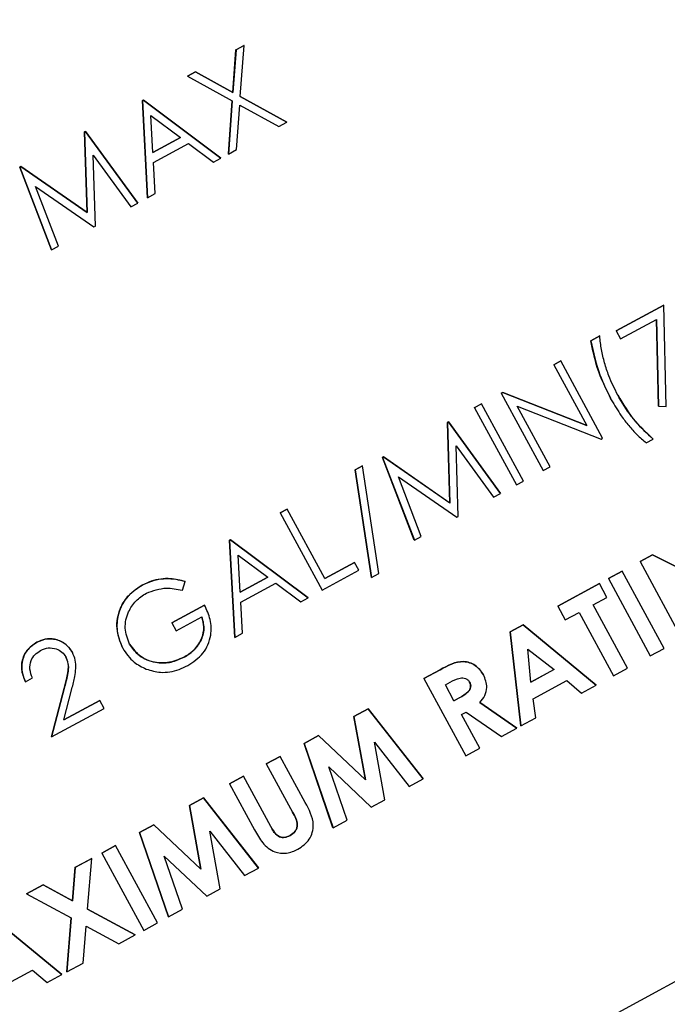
# Model space of a CAD drawing. Header units: inches. Extents: x 0.6 to 33.8, y 0 to 21.7.
# Tile 54 of 169: x 12.827 to 12.946, y 15.283 to 15.465. Entities that reach past the tile are written whole.
import ezdxf

# ---------------------------------------------------------------- set-up
doc = ezdxf.new("R2010")
doc.units = ezdxf.units.IN
doc.header["$MEASUREMENT"] = 0
doc.layers.add('FORMAT', color=7, linetype='Continuous')
doc.styles.add('SLDTEXTSTYLE3', font='TXT', dxfattribs={"width": 0.75})
doc.dimstyles.new('SLDDIMSTYLE0', dxfattribs={"dimtxt": 0.125, "dimasz": 0.13, "dimexe": 0, "dimexo": 0.0625, "dimgap": 0.03125, "dimtad": 0, "dimtih": 1, "dimtoh": 1, "dimdec": 1, "dimlfac": 4, "dimrnd": 1e-09, "dimzin": 12, "dimdsep": 46, "dimtxsty": 'SLDTEXTSTYLE3', "dimsah": 1, "dimcen": 0.09, "dimadec": 0, "dimazin": 3, "dimtfac": 1, "dimtdec": 1, "dimtofl": 0, "dimtmove": 0, "dimatfit": 3, "dimfxl": 0, "dimfrac": 2, "dimtolj": 1, "dimtzin": 12, "dimarcsym": 0})

# ---------------------------------------------------------------- blocks, each defined once
blk = doc.blocks.new('_D_3')
at = {"layer": 'FORMAT'}
for p, q in [((5.99027, 17.00098), (3.34158, 17.00098)), ((3.46658, 17.00098), (3.46658, 10.7356)), ((3.28186, 10.71021), (3.24378, 10.71021)), ((3.24378, 10.71021), (3.24378, 10.51177)), ((3.65131, 10.71021), (3.68939, 10.71021)), ((3.68939, 10.71021), (3.68939, 10.51177)), ((3.24378, 10.51177), (3.28186, 10.51177)), ((3.68939, 10.51177), (3.65131, 10.51177)), ((3.46658, 4.05937), (3.46658, 10.32475)), ((13.00303, 4.05937), (3.34158, 4.05937))]:
    blk.add_line(p, q, dxfattribs=at)
for points in [[(3.46658, 17.00098), (3.44658, 16.87098), (3.48658, 16.87098)], [(3.46658, 4.05937), (3.48658, 4.18937), (3.44658, 4.18937)]]:
    blk.add_solid(points, dxfattribs=at)
at = {"layer": 'FORMAT', "char_height": 0.125, "attachment_point": 1, "style": 'SLDTEXTSTYLE3'}
for s, insert in [('1315', (3.28186, 10.67291)), ('51.8', (3.30495, 10.48588))]:
    blk.add_mtext(s, dxfattribs=dict(at, insert=insert))

msp = doc.modelspace()

# ---------------------------------------------------------------- linework, layer by layer
at = {"color": 7, "linetype": 'Continuous'}
for p, q in [((12.86604, 15.45194), (12.86661, 15.45981)), ((12.86662, 15.4598), (12.86604, 15.45193)), ((12.86661, 15.45981), (12.86809, 15.46061)), ((12.86662, 15.4598), (12.86661, 15.45981)), ((12.8681, 15.46061), (12.86662, 15.4598)), ((12.86741, 15.45118), (12.8681, 15.46061)), ((12.8681, 15.46061), (12.86809, 15.46061)), ((12.85766, 15.45495), (12.85913, 15.45575)), ((12.85914, 15.45575), (12.85766, 15.45495)), ((12.85913, 15.45575), (12.86604, 15.45194)), ((12.85914, 15.45575), (12.85913, 15.45575)), ((12.86604, 15.45193), (12.85914, 15.45575)), ((12.85766, 15.45495), (12.85766, 15.45495)), ((12.85766, 15.45495), (12.86593, 15.45038)), ((12.86604, 15.45193), (12.86604, 15.45194)), ((12.84932, 15.45043), (12.8495, 15.45053)), ((12.84951, 15.45053), (12.84932, 15.45043)), ((12.85029, 15.43248), (12.84932, 15.45043)), ((12.84932, 15.45043), (12.84932, 15.45043)), ((12.84932, 15.45043), (12.85029, 15.43247)), ((12.8495, 15.45053), (12.86384, 15.43982)), ((12.84951, 15.45053), (12.8495, 15.45053)), ((12.86384, 15.43982), (12.84951, 15.45053)), ((12.86522, 15.44057), (12.86593, 15.45038)), ((12.86593, 15.45038), (12.86522, 15.44056)), ((12.86741, 15.45118), (12.87602, 15.44643)), ((12.87602, 15.44642), (12.86741, 15.45118)), ((12.8667, 15.44137), (12.8673, 15.44962)), ((12.8673, 15.44962), (12.87454, 15.44562)), ((12.85128, 15.44083), (12.85091, 15.44769)), ((12.85091, 15.44769), (12.85639, 15.4436)), ((12.87454, 15.44562), (12.87602, 15.44642)), ((12.87602, 15.44642), (12.87602, 15.44643)), ((12.83863, 15.44464), (12.83882, 15.44474)), ((12.83882, 15.44473), (12.83863, 15.44463)), ((12.8391, 15.42973), (12.83863, 15.44464)), ((12.83863, 15.44463), (12.83863, 15.44464)), ((12.83863, 15.44463), (12.8391, 15.42972)), ((12.83882, 15.44474), (12.84846, 15.43148)), ((12.83882, 15.44473), (12.83882, 15.44474)), ((12.84846, 15.43148), (12.83882, 15.44473)), ((12.85639, 15.4436), (12.85128, 15.44083)), ((12.85128, 15.44083), (12.85638, 15.4436)), ((12.85138, 15.43899), (12.85786, 15.4425)), ((12.85786, 15.4425), (12.86245, 15.43906)), ((12.86522, 15.44056), (12.8667, 15.44137)), ((12.84023, 15.44032), (12.84717, 15.43078)), ((12.84065, 15.42724), (12.84023, 15.44032)), ((12.86245, 15.43906), (12.86384, 15.43982)), ((12.86384, 15.43982), (12.86384, 15.43982)), ((12.86522, 15.44056), (12.86522, 15.44057)), ((12.82667, 15.43815), (12.82685, 15.43825)), ((12.82685, 15.43824), (12.82667, 15.43815)), ((12.83252, 15.42284), (12.82667, 15.43815)), ((12.82667, 15.43815), (12.82667, 15.43815)), ((12.82667, 15.43815), (12.83253, 15.42284)), ((12.82685, 15.43825), (12.8391, 15.42973)), ((12.82685, 15.43824), (12.82685, 15.43825)), ((12.8391, 15.42972), (12.82685, 15.43824)), ((12.85169, 15.43323), (12.85138, 15.43899)), ((12.8296, 15.43458), (12.84036, 15.42709)), ((12.83382, 15.42354), (12.8296, 15.43458)), ((12.85029, 15.43247), (12.85169, 15.43323)), ((12.85029, 15.43247), (12.85029, 15.43248)), ((12.84717, 15.43078), (12.84846, 15.43148)), ((12.84846, 15.43148), (12.84846, 15.43148)), ((12.8391, 15.42972), (12.8391, 15.42973)), ((12.84036, 15.42709), (12.84065, 15.42724)), ((12.83253, 15.42284), (12.83252, 15.42284)), ((12.83253, 15.42284), (12.83382, 15.42354)), ((12.93686, 15.40785), (12.94566, 15.41262)), ((12.94566, 15.41262), (12.93687, 15.40785)), ((12.94566, 15.41262), (12.94566, 15.41262)), ((12.94609, 15.3939), (12.94566, 15.41262)), ((12.93766, 15.40639), (12.94428, 15.40998)), ((12.94465, 15.39391), (12.94428, 15.40998)), ((12.94428, 15.40998), (12.94465, 15.39391)), ((12.93217, 15.40602), (12.93382, 15.40691)), ((12.93382, 15.40691), (12.93217, 15.40602)), ((12.93382, 15.40691), (12.93382, 15.40691)), ((12.93687, 15.40785), (12.93686, 15.40785)), ((12.93687, 15.40785), (12.93766, 15.40639)), ((12.93217, 15.40602), (12.93217, 15.40602)), ((12.92533, 15.4016), (12.92661, 15.40229)), ((12.92661, 15.40229), (12.92533, 15.4016)), ((12.92533, 15.4016), (12.92533, 15.4016)), ((12.92533, 15.4016), (12.93142, 15.39035)), ((12.92661, 15.40229), (12.92661, 15.40229)), ((12.93435, 15.38801), (12.92661, 15.40229)), ((12.91562, 15.39634), (12.91589, 15.39648)), ((12.91589, 15.39648), (12.91562, 15.39633)), ((12.91562, 15.39633), (12.91562, 15.39634)), ((12.91562, 15.39633), (12.92337, 15.38205)), ((12.91589, 15.39648), (12.93142, 15.39036)), ((12.93142, 15.39035), (12.91589, 15.39648)), ((12.91589, 15.39648), (12.91589, 15.39648)), ((12.91067, 15.39366), (12.91196, 15.39435)), ((12.91068, 15.39365), (12.91067, 15.39366)), ((12.91196, 15.39435), (12.91068, 15.39365)), ((12.91068, 15.39365), (12.91842, 15.37937)), ((12.9197, 15.38006), (12.91196, 15.39435)), ((12.91196, 15.39435), (12.91196, 15.39435)), ((12.91857, 15.39396), (12.93406, 15.38785)), ((12.92465, 15.38274), (12.91857, 15.39396)), ((12.93595, 15.39512), (12.93595, 15.39512)), ((12.94465, 15.39391), (12.94609, 15.3939)), ((12.94465, 15.39391), (12.94465, 15.39391)), ((12.90566, 15.39094), (12.90585, 15.39104)), ((12.90585, 15.39103), (12.90566, 15.39093)), ((12.90613, 15.37603), (12.90566, 15.39094)), ((12.90566, 15.39093), (12.90566, 15.39094)), ((12.90566, 15.39093), (12.90613, 15.37602)), ((12.90585, 15.39104), (12.91549, 15.37778)), ((12.90585, 15.39103), (12.90585, 15.39104)), ((12.91549, 15.37778), (12.90585, 15.39103)), ((12.90726, 15.38662), (12.9142, 15.37708)), ((12.90768, 15.37354), (12.90726, 15.38662)), ((12.93406, 15.38785), (12.93435, 15.38801)), ((12.9424, 15.38716), (12.94368, 15.38785)), ((12.94368, 15.38785), (12.94368, 15.38785)), ((12.8937, 15.38445), (12.89388, 15.38455)), ((12.89388, 15.38455), (12.8937, 15.38445)), ((12.89955, 15.36914), (12.8937, 15.38445)), ((12.8937, 15.38445), (12.8937, 15.38445)), ((12.8937, 15.38445), (12.89956, 15.36914)), ((12.89388, 15.38455), (12.90613, 15.37603)), ((12.89388, 15.38455), (12.89388, 15.38455)), ((12.90613, 15.37602), (12.89388, 15.38455)), ((12.88861, 15.38217), (12.88996, 15.3829)), ((12.88997, 15.3829), (12.88861, 15.38216)), ((12.88997, 15.3829), (12.88996, 15.3829)), ((12.89302, 15.36299), (12.88997, 15.3829)), ((12.92337, 15.38205), (12.92465, 15.38274)), ((12.89167, 15.36227), (12.88861, 15.38217)), ((12.88861, 15.38216), (12.88861, 15.38217)), ((12.88861, 15.38216), (12.89167, 15.36226)), ((12.89663, 15.38088), (12.90739, 15.37339)), ((12.90085, 15.36984), (12.89663, 15.38088)), ((12.91842, 15.37937), (12.9197, 15.38006)), ((12.9142, 15.37708), (12.91549, 15.37778)), ((12.91549, 15.37778), (12.91549, 15.37778)), ((12.90613, 15.37602), (12.90613, 15.37603)), ((12.87478, 15.37419), (12.87606, 15.37489)), ((12.87606, 15.37489), (12.87478, 15.37419)), ((12.87478, 15.37419), (12.88252, 15.35991)), ((12.87478, 15.37419), (12.87478, 15.37419)), ((12.88301, 15.36207), (12.87606, 15.37489)), ((12.87606, 15.37489), (12.87606, 15.37489)), ((12.90739, 15.37339), (12.90768, 15.37354)), ((12.89956, 15.36914), (12.90085, 15.36984)), ((12.86544, 15.36913), (12.86562, 15.36923)), ((12.86562, 15.36923), (12.86544, 15.36913)), ((12.8664, 15.35117), (12.86544, 15.36913)), ((12.86544, 15.36913), (12.86544, 15.36913)), ((12.86544, 15.36913), (12.86641, 15.35117)), ((12.86562, 15.36923), (12.87996, 15.35852)), ((12.86562, 15.36923), (12.86562, 15.36923)), ((12.87996, 15.35852), (12.86562, 15.36923)), ((12.89956, 15.36914), (12.89955, 15.36914)), ((12.8674, 15.35952), (12.86703, 15.36638)), ((12.86703, 15.36638), (12.8725, 15.36229)), ((12.94126, 15.36522), (12.94357, 15.36647)), ((12.94357, 15.36647), (12.94126, 15.36521)), ((12.94357, 15.36647), (12.95515, 15.36058)), ((12.95515, 15.36058), (12.94357, 15.36647)), ((12.94357, 15.36647), (12.94357, 15.36647)), ((12.88301, 15.36207), (12.8885, 15.36505)), ((12.88851, 15.36505), (12.88301, 15.36207)), ((12.88851, 15.36505), (12.8885, 15.36505)), ((12.8893, 15.36358), (12.88851, 15.36505)), ((12.94126, 15.36521), (12.94126, 15.36522)), ((12.94126, 15.36521), (12.949, 15.35093)), ((12.88252, 15.35991), (12.8893, 15.36358)), ((12.89167, 15.36226), (12.89302, 15.36299)), ((12.9354, 15.36204), (12.93796, 15.36343)), ((12.93796, 15.36343), (12.9354, 15.36204)), ((12.94571, 15.34914), (12.93796, 15.36343)), ((12.93796, 15.36343), (12.93796, 15.36343)), ((12.8493, 15.36085), (12.8493, 15.36085)), ((12.8567, 15.35989), (12.85724, 15.36152)), ((12.85724, 15.36152), (12.85723, 15.36153)), ((12.8674, 15.35953), (12.8725, 15.3623)), ((12.8725, 15.36229), (12.8674, 15.35952)), ((12.8675, 15.35768), (12.87397, 15.36119)), ((12.87397, 15.36119), (12.87857, 15.35776)), ((12.89167, 15.36226), (12.89167, 15.36227)), ((12.92606, 15.35698), (12.93375, 15.36115)), ((12.93375, 15.36114), (12.92606, 15.35697)), ((12.93375, 15.36114), (12.93375, 15.36115)), ((12.93514, 15.35858), (12.93375, 15.36114)), ((12.9354, 15.36204), (12.94314, 15.34775)), ((12.9354, 15.36204), (12.9354, 15.36204)), ((12.59836, 15.09812), (13.07747, 15.35788)), ((12.85476, 15.35386), (12.8608, 15.35714)), ((12.8608, 15.35713), (12.85476, 15.35386)), ((12.8608, 15.35713), (12.8608, 15.35714)), ((12.86781, 15.35193), (12.8675, 15.35768)), ((12.87857, 15.35776), (12.87996, 15.35852)), ((12.87996, 15.35852), (12.87996, 15.35852)), ((12.93258, 15.35719), (12.93514, 15.35858)), ((12.93893, 15.34547), (12.93258, 15.35719)), ((12.92606, 15.35697), (12.92606, 15.35698)), ((12.92606, 15.35697), (12.92745, 15.35441)), ((12.92745, 15.35441), (12.93001, 15.3558)), ((12.93001, 15.3558), (12.93637, 15.34408)), ((12.85476, 15.35386), (12.85555, 15.35239)), ((12.85476, 15.35386), (12.85476, 15.35386)), ((12.85555, 15.35239), (12.86031, 15.35497)), ((12.91727, 15.35221), (12.91965, 15.3535)), ((12.91965, 15.3535), (12.91727, 15.35221)), ((12.91965, 15.3535), (12.93316, 15.34235)), ((12.93316, 15.34234), (12.91965, 15.3535)), ((12.91965, 15.3535), (12.91965, 15.3535)), ((12.86641, 15.35117), (12.86781, 15.35193)), ((12.91924, 15.3348), (12.91727, 15.35221)), ((12.91727, 15.35221), (12.91924, 15.3348)), ((12.91727, 15.35221), (12.91727, 15.35221)), ((12.82979, 15.35027), (12.82979, 15.35028)), ((12.86641, 15.35117), (12.8664, 15.35117)), ((12.83641, 15.34837), (12.8364, 15.34837)), ((12.84568, 15.34918), (12.84568, 15.34918)), ((12.92108, 15.3429), (12.92054, 15.34902)), ((12.92054, 15.34902), (12.92537, 15.34522)), ((12.94314, 15.34775), (12.94571, 15.34914)), ((12.85701, 15.3475), (12.85701, 15.3475)), ((12.90133, 15.34357), (12.90432, 15.34519)), ((12.90432, 15.34519), (12.90133, 15.34357)), ((12.90432, 15.34519), (12.90432, 15.34519)), ((12.92108, 15.34291), (12.92536, 15.34523)), ((12.92537, 15.34522), (12.92108, 15.3429)), ((12.93637, 15.34408), (12.93893, 15.34547)), ((12.82771, 15.34299), (12.82899, 15.34368)), ((12.82771, 15.34299), (12.82771, 15.34299)), ((12.90133, 15.34357), (12.90133, 15.34357)), ((12.90133, 15.34357), (12.90908, 15.32928)), ((12.90529, 15.34239), (12.90616, 15.34287)), ((12.91233, 15.34428), (12.91232, 15.34428)), ((12.9215, 15.33981), (12.92773, 15.34318)), ((12.92773, 15.34318), (12.93042, 15.34086)), ((12.83252, 15.3328), (12.83486, 15.34172)), ((12.83486, 15.34171), (12.83252, 15.3328)), ((12.83479, 15.33592), (12.8363, 15.34167)), ((12.83486, 15.34171), (12.83486, 15.34172)), ((12.90688, 15.33946), (12.90529, 15.34239)), ((12.93042, 15.34086), (12.93316, 15.34234)), ((12.93316, 15.34234), (12.93316, 15.34235)), ((12.83479, 15.33593), (12.84143, 15.33953)), ((12.84144, 15.33953), (12.83479, 15.33592)), ((12.84144, 15.33953), (12.84143, 15.33953)), ((12.84223, 15.33806), (12.84144, 15.33953)), ((12.90788, 15.34001), (12.90688, 15.33946)), ((12.90688, 15.33947), (12.90787, 15.34001)), ((12.90788, 15.34001), (12.90787, 15.34001)), ((12.91168, 15.33913), (12.91851, 15.3344)), ((12.91851, 15.3344), (12.91168, 15.33913)), ((12.92198, 15.33628), (12.9215, 15.33981)), ((12.83252, 15.3328), (12.84223, 15.33806)), ((12.88841, 15.33656), (12.89104, 15.33799)), ((12.89104, 15.33799), (12.88841, 15.33656)), ((12.89104, 15.33799), (12.9012, 15.32502)), ((12.89104, 15.33799), (12.89104, 15.33799)), ((12.9012, 15.32501), (12.89104, 15.33799)), ((12.90827, 15.3369), (12.90914, 15.33737)), ((12.90914, 15.33737), (12.91566, 15.33285)), ((12.89053, 15.32482), (12.88841, 15.33656)), ((12.88841, 15.33656), (12.88841, 15.33656)), ((12.88841, 15.33656), (12.89053, 15.32482)), ((12.91164, 15.33067), (12.90827, 15.3369)), ((12.91924, 15.3348), (12.92198, 15.33628)), ((12.91566, 15.33285), (12.91851, 15.3344)), ((12.91851, 15.3344), (12.91851, 15.3344)), ((12.91924, 15.3348), (12.91924, 15.3348)), ((12.83252, 15.3328), (12.83252, 15.3328)), ((12.8792, 15.33157), (12.88186, 15.33302)), ((12.88187, 15.33301), (12.87921, 15.33157)), ((12.88186, 15.33302), (12.89053, 15.32482)), ((12.88187, 15.33301), (12.88186, 15.33302)), ((12.89053, 15.32482), (12.88187, 15.33301)), ((12.89219, 15.3318), (12.89861, 15.32361)), ((12.89411, 15.32117), (12.89219, 15.3318)), ((12.88453, 15.31598), (12.8792, 15.33157)), ((12.87921, 15.33157), (12.8792, 15.33157)), ((12.87921, 15.33157), (12.88454, 15.31598)), ((12.90908, 15.32928), (12.91164, 15.33067)), ((12.87221, 15.32778), (12.87478, 15.32917)), ((12.87478, 15.32917), (12.87221, 15.32778)), ((12.87478, 15.32917), (12.87478, 15.32917)), ((12.8794, 15.32065), (12.87478, 15.32917)), ((12.87221, 15.32778), (12.87221, 15.32778)), ((12.87221, 15.32778), (12.87707, 15.31883)), ((12.88377, 15.32723), (12.89161, 15.31981)), ((12.88714, 15.31739), (12.88377, 15.32723)), ((12.86544, 15.32411), (12.868, 15.3255)), ((12.868, 15.3255), (12.86544, 15.32411)), ((12.87304, 15.3162), (12.868, 15.3255)), ((12.868, 15.3255), (12.868, 15.3255)), ((12.89053, 15.32482), (12.89053, 15.32482)), ((12.89861, 15.32361), (12.9012, 15.32501)), ((12.9012, 15.32501), (12.9012, 15.32502)), ((12.86544, 15.32411), (12.87006, 15.31558)), ((12.86544, 15.32411), (12.86544, 15.32411)), ((12.858, 15.32008), (12.86064, 15.32151)), ((12.86064, 15.32151), (12.85801, 15.32008)), ((12.86064, 15.32151), (12.8708, 15.30854)), ((12.86064, 15.32151), (12.86064, 15.32151)), ((12.8708, 15.30853), (12.86064, 15.32151)), ((12.89161, 15.31981), (12.89411, 15.32117)), ((12.86012, 15.30834), (12.858, 15.32008)), ((12.85801, 15.32008), (12.858, 15.32008)), ((12.85801, 15.32008), (12.86012, 15.30833)), ((12.88454, 15.31598), (12.88714, 15.31739)), ((12.8488, 15.31509), (12.85146, 15.31653)), ((12.85146, 15.31653), (12.8488, 15.31509)), ((12.85146, 15.31653), (12.86012, 15.30834)), ((12.85146, 15.31653), (12.85146, 15.31653)), ((12.86012, 15.30833), (12.85146, 15.31653)), ((12.86179, 15.31532), (12.86821, 15.30712)), ((12.86371, 15.30469), (12.86179, 15.31532)), ((12.88454, 15.31598), (12.88453, 15.31598)), ((12.85413, 15.2995), (12.8488, 15.31509)), ((12.8488, 15.31509), (12.8488, 15.31509)), ((12.8488, 15.31509), (12.85413, 15.2995)), ((12.87661, 15.31453), (12.87661, 15.31453)), ((12.84181, 15.3113), (12.84437, 15.31269)), ((12.84438, 15.31269), (12.84181, 15.3113)), ((12.84438, 15.31269), (12.84437, 15.31269)), ((12.85212, 15.2984), (12.84438, 15.31269)), ((12.83693, 15.30866), (12.83996, 15.3103)), ((12.83996, 15.31029), (12.83693, 15.30865)), ((12.8392, 15.30094), (12.83996, 15.31029)), ((12.83996, 15.31029), (12.83996, 15.3103)), ((12.84181, 15.3113), (12.84181, 15.3113)), ((12.84181, 15.3113), (12.84956, 15.29701)), ((12.85336, 15.31075), (12.86121, 15.30333)), ((12.85673, 15.3009), (12.85336, 15.31075)), ((12.83643, 15.30245), (12.83693, 15.30866)), ((12.83693, 15.30865), (12.83643, 15.30244)), ((12.83693, 15.30865), (12.83693, 15.30866)), ((12.86012, 15.30833), (12.86012, 15.30834)), ((12.86821, 15.30712), (12.8708, 15.30853)), ((12.8708, 15.30853), (12.8708, 15.30854)), ((12.82793, 15.30378), (12.83096, 15.30542)), ((12.83096, 15.30541), (12.82794, 15.30377)), ((12.83096, 15.30542), (12.83643, 15.30245)), ((12.83096, 15.30541), (12.83096, 15.30542)), ((12.83643, 15.30244), (12.83096, 15.30541)), ((12.86121, 15.30333), (12.86371, 15.30469)), ((12.82794, 15.30377), (12.82793, 15.30378)), ((12.82794, 15.30377), (12.83617, 15.29931)), ((12.83643, 15.30244), (12.83643, 15.30245)), ((12.8392, 15.30094), (12.848, 15.29617)), ((12.848, 15.29617), (12.8392, 15.30094)), ((12.85413, 15.2995), (12.85673, 15.3009)), ((12.82093, 15.29998), (12.83444, 15.28883)), ((12.83445, 15.28882), (12.82093, 15.29998)), ((12.83536, 15.28932), (12.83617, 15.29931)), ((12.83617, 15.29931), (12.83536, 15.28932)), ((12.85413, 15.2995), (12.85413, 15.2995)), ((12.83839, 15.29096), (12.83894, 15.29781)), ((12.83894, 15.29781), (12.84498, 15.29453)), ((12.84956, 15.29701), (12.85212, 15.2984)), ((12.84498, 15.29453), (12.848, 15.29617)), ((12.848, 15.29617), (12.848, 15.29617)), ((12.83536, 15.28932), (12.83839, 15.29096)), ((12.82278, 15.28629), (12.82901, 15.28966)), ((12.82901, 15.28966), (12.83171, 15.28734)), ((12.83171, 15.28734), (12.83445, 15.28882)), ((12.83445, 15.28882), (12.83444, 15.28883)), ((12.83536, 15.28932), (12.83536, 15.28932))]:
    msp.add_line(p, q, dxfattribs=at)
for points, knots in [([(12.93713, 15.39599), (12.93655, 15.39716), (12.93559, 15.39908), (12.93468, 15.40193), (12.93407, 15.40439), (12.9339, 15.40607), (12.93382, 15.40691)], [0, 0, 0, 0, 0.339959, 0.560016, 0.780042, 1, 1, 1, 1]), ([(12.93595, 15.39512), (12.93499, 15.39707), (12.93327, 15.40055), (12.93251, 15.40435), (12.93217, 15.40602)], [0, 0, 0, 0, 0.55999, 1, 1, 1, 1]), ([(12.93217, 15.40602), (12.93263, 15.40389), (12.93344, 15.4001), (12.93518, 15.39664), (12.93595, 15.39512)], [0, 0, 0, 0, 0.55972, 1, 1, 1, 1]), ([(12.93713, 15.396), (12.93814, 15.3943), (12.93994, 15.39127), (12.94254, 15.3889), (12.94368, 15.38785)], [0, 0, 0, 0, 0.560053, 1, 1, 1, 1]), ([(12.94368, 15.38785), (12.94225, 15.3892), (12.93969, 15.39162), (12.93791, 15.39466), (12.93713, 15.39599)], [0, 0, 0, 0, 0.559591, 1, 1, 1, 1]), ([(12.93595, 15.39512), (12.93654, 15.3941), (12.93751, 15.39244), (12.93916, 15.39032), (12.94067, 15.38862), (12.94182, 15.38765), (12.9424, 15.38716)], [0, 0, 0, 0, 0.339979, 0.560027, 0.780048, 1, 1, 1, 1]), ([(12.84568, 15.34918), (12.84521, 15.35038), (12.84428, 15.35277), (12.84498, 15.3564), (12.84677, 15.35921), (12.84845, 15.3603), (12.8493, 15.36085)], [0, 0, 0, 0, 0.27959, 0.559072, 0.779411, 1, 1, 1, 1]), ([(12.8493, 15.36085), (12.84824, 15.36012), (12.84612, 15.35867), (12.84464, 15.35529), (12.84451, 15.35196), (12.84529, 15.35011), (12.84568, 15.34918)], [0, 0, 0, 0, 0.27986, 0.559267, 0.77965, 1, 1, 1, 1]), ([(12.85724, 15.36152), (12.85633, 15.36174), (12.85484, 15.3621), (12.8527, 15.36202), (12.85092, 15.36163), (12.84984, 15.36111), (12.8493, 15.36085)], [0, 0, 0, 0, 0.3398705, 0.5599007, 0.779919, 1, 1, 1, 1]), ([(12.8493, 15.36085), (12.85015, 15.36124), (12.85155, 15.36187), (12.85368, 15.36209), (12.85549, 15.36197), (12.85665, 15.36168), (12.85723, 15.36153)], [0, 0, 0, 0, 0.3395267, 0.5595856, 0.7797309, 1, 1, 1, 1]), ([(12.84693, 15.34993), (12.84657, 15.35091), (12.84585, 15.35286), (12.84655, 15.35576), (12.84803, 15.358), (12.84937, 15.35891), (12.85005, 15.35936)], [0, 0, 0, 0, 0.279279, 0.558735, 0.77942, 1, 1, 1, 1]), ([(12.85005, 15.35936), (12.85127, 15.3598), (12.85345, 15.36059), (12.85571, 15.3601), (12.8567, 15.35989)], [0, 0, 0, 0, 0.558782, 1, 1, 1, 1]), ([(12.8577, 15.34597), (12.85873, 15.34665), (12.86078, 15.34802), (12.86214, 15.35132), (12.86201, 15.35451), (12.8612, 15.35626), (12.8608, 15.35713)], [0, 0, 0, 0, 0.28, 0.558907, 0.779132, 1, 1, 1, 1]), ([(12.85701, 15.3475), (12.85772, 15.34796), (12.85913, 15.34887), (12.86036, 15.35091), (12.86082, 15.35306), (12.86048, 15.35434), (12.86031, 15.35498)], [0, 0, 0, 0, 0.280254, 0.559912, 0.779941, 1, 1, 1, 1]), ([(12.86031, 15.35497), (12.86051, 15.35415), (12.86089, 15.35251), (12.86004, 15.35024), (12.85869, 15.34854), (12.85757, 15.34785), (12.85701, 15.3475)], [0, 0, 0, 0, 0.279209, 0.558805, 0.779251, 1, 1, 1, 1]), ([(12.82771, 15.34299), (12.82742, 15.34373), (12.82683, 15.34521), (12.82719, 15.34745), (12.82822, 15.34925), (12.82927, 15.34993), (12.82979, 15.35028)], [0, 0, 0, 0, 0.2800291, 0.5595146, 0.7796675, 1, 1, 1, 1]), ([(12.82979, 15.35027), (12.82914, 15.34982), (12.82783, 15.3489), (12.82701, 15.34676), (12.82698, 15.34471), (12.82747, 15.34356), (12.82771, 15.34299)], [0, 0, 0, 0, 0.2794826, 0.5589871, 0.7793196, 1, 1, 1, 1]), ([(12.82979, 15.35028), (12.83046, 15.35056), (12.83179, 15.35113), (12.83384, 15.35074), (12.83546, 15.34979), (12.83609, 15.34884), (12.8364, 15.34837)], [0, 0, 0, 0, 0.27989, 0.559224, 0.779582, 1, 1, 1, 1]), ([(12.83641, 15.34837), (12.83599, 15.34896), (12.83515, 15.35014), (12.83323, 15.35094), (12.83134, 15.35098), (12.83031, 15.35051), (12.82979, 15.35027)], [0, 0, 0, 0, 0.279501, 0.55928, 0.779425, 1, 1, 1, 1]), ([(12.84693, 15.34994), (12.84759, 15.34907), (12.84891, 15.34734), (12.85188, 15.34637), (12.85468, 15.34647), (12.85623, 15.34716), (12.85701, 15.3475)], [0, 0, 0, 0, 0.279061, 0.558584, 0.779236, 1, 1, 1, 1]), ([(12.85701, 15.3475), (12.85601, 15.34708), (12.85401, 15.34625), (12.85094, 15.34656), (12.84841, 15.34785), (12.84743, 15.34924), (12.84693, 15.34993)], [0, 0, 0, 0, 0.280081, 0.559768, 0.780026, 1, 1, 1, 1]), ([(12.82899, 15.34368), (12.8288, 15.3442), (12.82842, 15.34525), (12.82865, 15.34682), (12.82942, 15.34806), (12.83015, 15.34853), (12.83052, 15.34877)], [0, 0, 0, 0, 0.280434, 0.559604, 0.779589, 1, 1, 1, 1]), ([(12.83052, 15.34877), (12.83099, 15.34897), (12.83192, 15.34936), (12.83334, 15.34914), (12.83452, 15.34854), (12.83496, 15.34789), (12.83519, 15.34756)], [0, 0, 0, 0, 0.2799, 0.559614, 0.779846, 1, 1, 1, 1]), ([(12.8363, 15.34167), (12.83649, 15.34243), (12.8368, 15.34368), (12.83707, 15.34544), (12.83702, 15.34698), (12.83661, 15.3479), (12.83641, 15.34837)], [0, 0, 0, 0, 0.34042, 0.560615, 0.780289, 1, 1, 1, 1]), ([(12.84568, 15.34918), (12.84631, 15.34824), (12.84743, 15.34657), (12.84924, 15.3457), (12.85004, 15.34532)], [0, 0, 0, 0, 0.559372, 1, 1, 1, 1]), ([(12.83486, 15.34172), (12.83503, 15.34238), (12.83532, 15.34346), (12.83563, 15.34498), (12.8357, 15.34633), (12.83536, 15.34715), (12.83518, 15.34756)], [0, 0, 0, 0, 0.340542, 0.56085, 0.780599, 1, 1, 1, 1]), ([(12.83519, 15.34756), (12.83541, 15.34691), (12.83578, 15.34583), (12.83548, 15.34427), (12.83521, 15.34299), (12.83498, 15.34214), (12.83486, 15.34171)], [0, 0, 0, 0, 0.337628, 0.5582823, 0.7791277, 1, 1, 1, 1]), ([(12.90432, 15.34519), (12.90573, 15.34597), (12.90749, 15.34695), (12.90979, 15.34655), (12.9112, 15.34588), (12.91187, 15.34492), (12.91232, 15.34428)], [0, 0, 0, 0, 0.498995, 0.624644, 0.750364, 1, 1, 1, 1]), ([(12.91233, 15.34428), (12.91188, 15.34492), (12.9112, 15.34588), (12.90979, 15.34655), (12.90749, 15.34695), (12.90573, 15.34597), (12.90432, 15.34519)], [0, 0, 0, 0, 0.2496356, 0.3753556, 0.5010048, 1, 1, 1, 1]), ([(12.85004, 15.34532), (12.85091, 15.34506), (12.85234, 15.34463), (12.85442, 15.34477), (12.85613, 15.3452), (12.85717, 15.34571), (12.8577, 15.34597)], [0, 0, 0, 0, 0.3393872, 0.5594892, 0.779686, 1, 1, 1, 1]), ([(12.90616, 15.34287), (12.90676, 15.34321), (12.9075, 15.34364), (12.90852, 15.34372), (12.90902, 15.34361), (12.90946, 15.34335), (12.90965, 15.34306), (12.90974, 15.34292)], [0, 0, 0, 0, 0.499996, 0.625137, 0.750202, 0.875093, 1, 1, 1, 1]), ([(12.90787, 15.34001), (12.90845, 15.34033), (12.90918, 15.34074), (12.90982, 15.3415), (12.90999, 15.34197), (12.90995, 15.34248), (12.90981, 15.34278), (12.90974, 15.34292)], [0, 0, 0, 0, 0.500158, 0.625286, 0.749983, 0.874845, 1, 1, 1, 1]), ([(12.90974, 15.34292), (12.90981, 15.34277), (12.90996, 15.34247), (12.90999, 15.34197), (12.90983, 15.34149), (12.90918, 15.34073), (12.90846, 15.34033), (12.90788, 15.34001)], [0, 0, 0, 0, 0.1251548, 0.2500173, 0.3747141, 0.4998423, 1, 1, 1, 1]), ([(12.91168, 15.33913), (12.912, 15.33954), (12.91265, 15.34036), (12.91315, 15.34223), (12.91264, 15.3435), (12.91233, 15.34428)], [0, 0, 0, 0, 0.2813691, 0.5616675, 1, 1, 1, 1]), ([(12.87806, 15.31199), (12.87884, 15.31254), (12.8804, 15.31362), (12.88131, 15.31715), (12.88012, 15.31932), (12.8794, 15.32065)], [0, 0, 0, 0, 0.280053, 0.559964, 1, 1, 1, 1]), ([(12.87661, 15.31453), (12.87696, 15.31477), (12.87748, 15.31513), (12.87786, 15.31589), (12.87808, 15.31714), (12.87752, 15.31808), (12.87707, 15.31883)], [0, 0, 0, 0, 0.249647, 0.375331, 0.500828, 1, 1, 1, 1]), ([(12.87707, 15.31883), (12.87752, 15.31807), (12.87808, 15.31713), (12.87786, 15.31588), (12.87748, 15.31513), (12.87696, 15.31477), (12.87661, 15.31453)], [0, 0, 0, 0, 0.499172, 0.624669, 0.750353, 1, 1, 1, 1]), ([(12.87006, 15.31558), (12.8705, 15.31476), (12.87139, 15.31311), (12.8735, 15.31138), (12.87601, 15.31112), (12.87738, 15.3117), (12.87806, 15.31199)], [0, 0, 0, 0, 0.281896, 0.559523, 0.779612, 1, 1, 1, 1]), ([(12.87304, 15.31621), (12.87324, 15.31583), (12.87364, 15.3151), (12.87454, 15.31425), (12.87569, 15.31413), (12.8763, 15.31439), (12.87661, 15.31453)], [0, 0, 0, 0, 0.281906, 0.559802, 0.779442, 1, 1, 1, 1]), ([(12.87661, 15.31453), (12.87635, 15.31441), (12.87583, 15.31417), (12.87496, 15.31417), (12.87381, 15.31472), (12.87336, 15.31559), (12.87304, 15.3162)], [0, 0, 0, 0, 0.187138, 0.373813, 0.56016, 1, 1, 1, 1])]:
    msp.add_open_spline(points, degree=3, knots=knots, dxfattribs=at)

# ---------------------------------------------------------------- dimensions: what is measured, and where the dimension line sits
at = {"layer": 'FORMAT'}
dim = msp.add_linear_dim(base=(3.46658, 4.05937), p1=(6.04027, 17.00098), p2=(13.05303, 4.05937), angle=90, dimstyle='SLDDIMSTYLE0', dxfattribs=at)
dim.commit()
dim.dimension.update_dxf_attribs({"geometry": '_D_3', "text_midpoint": (3.46658, 10.53018), "dimtype": 160})

doc.saveas('drawing.dxf')
